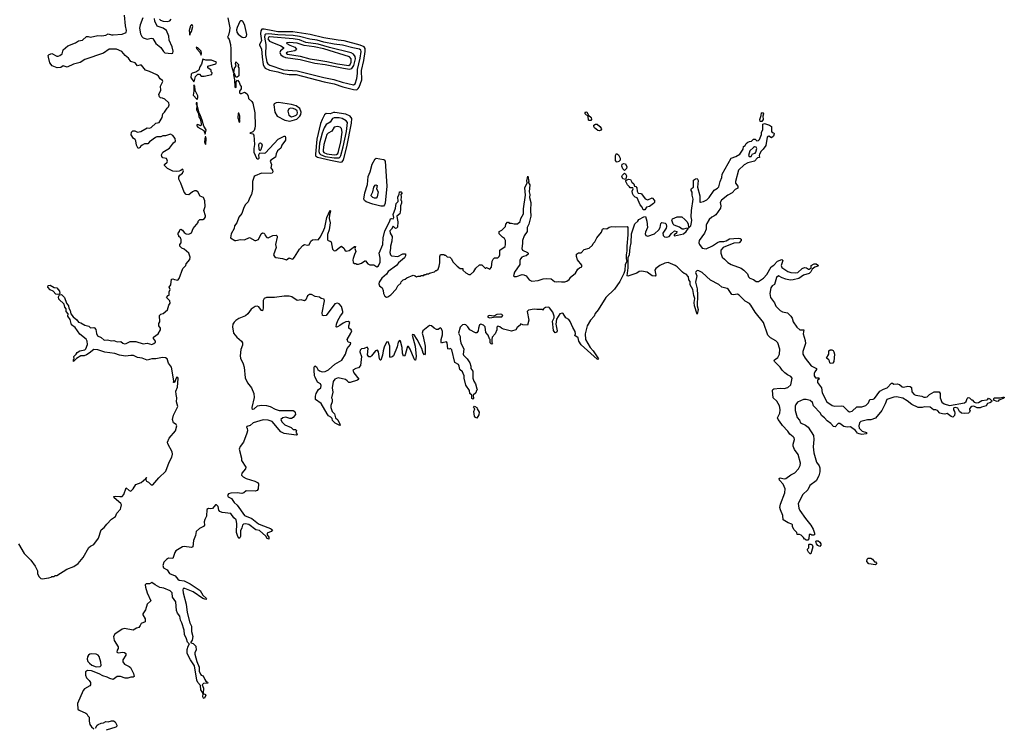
# Model space of a CAD drawing. Extents: x 2737564 to 2859580, y 876530 to 1012372.
# Tile 9 of 110: x 2802796 to 2815002, y 909139 to 917910. Entities that reach past the tile are written whole.
import ezdxf

# ---------------------------------------------------------------- set-up
doc = ezdxf.new("R2010")
doc.units = 0

msp = doc.modelspace()

# ---------------------------------------------------------------- linework, layer by layer
at = {"layer": '0CON05XD'}
for points in [[(2804567, 916937), (2804543, 916943), (2804529, 916955), (2804520, 916985), (2804546, 917035), (2804543, 917085), (2804571, 917145), (2804565, 917155), (2804536, 917177), (2804519, 917209), (2804498, 917225), (2804405, 917269), (2804355, 917284), (2804305, 917348), (2804285, 917348), (2804255, 917338), (2804226, 917376), (2804174, 917394), (2804147, 917435), (2804103, 917465), (2804064, 917515), (2803995, 917544), (2803905, 917544), (2803835, 917494), (2803605, 917418), (2803545, 917381), (2803465, 917361), (2803385, 917322), (2803335, 917339), (2803305, 917317), (2803262, 917312), (2803199, 917339), (2803168, 917375), (2803152, 917448), (2803151, 917465), (2803160, 917480), (2803195, 917491), (2803255, 917460), (2803275, 917458), (2803294, 917466), (2803321, 917489), (2803334, 917535), (2803395, 917586), (2803488, 917622), (2803525, 917647), (2803575, 917658), (2803625, 917703), (2803645, 917704), (2803675, 917694), (2803764, 917714), (2803815, 917709), (2803865, 917717), (2803895, 917736), (2803935, 917721), (2803955, 917721), (2804065, 917733), (2804118, 917752), (2804122, 917775), (2804106, 917835), (2804096, 917965)], [(2804322, 917935), (2804289, 917845), (2804281, 917805), (2804294, 917735), (2804312, 917702), (2804326, 917686), (2804375, 917669), (2804425, 917682), (2804445, 917678), (2804483, 917615), (2804544, 917564), (2804577, 917515), (2804595, 917501), (2804679, 917491), (2804693, 917497), (2804700, 917520), (2804687, 917575), (2804651, 917655), (2804646, 917705), (2804616, 917775), (2804575, 917807), (2804499, 917829), (2804473, 917893), (2804468, 917925)], [(2804531, 917915), (2804543, 917903), (2804575, 917892), (2804625, 917887), (2804656, 917895), (2804673, 917915)], [(2805376, 917935), (2805400, 917810), (2805398, 917772), (2805385, 917720), (2805372, 917695), (2805393, 917665), (2805408, 917605), (2805414, 917545), (2805414, 917405), (2805424, 917335), (2805445, 917250), (2805450, 917250), (2805461, 917309), (2805478, 917335), (2805470, 917365), (2805475, 917388), (2805507, 917357), (2805507, 917343), (2805500, 917335), (2805513, 917313), (2805512, 917215), (2805492, 917198), (2805475, 917200), (2805458, 917245), (2805450, 917250), (2805448, 917225), (2805460, 917165), (2805464, 917074), (2805475, 917070), (2805478, 917075), (2805478, 917142), (2805495, 917160), (2805516, 917136), (2805528, 917098), (2805542, 917082), (2805542, 917055), (2805520, 917025), (2805522, 917005), (2805534, 916994), (2805545, 916994), (2805585, 917012), (2805615, 916990), (2805627, 916963)], [(2804905, 917720), (2804907, 917733), (2804926, 917765), (2804942, 917825), (2804935, 917846), (2804925, 917847), (2804913, 917835), (2804896, 917775), (2804905, 917720)], [(2805575, 917688), (2805595, 917693), (2805607, 917705), (2805611, 917725), (2805588, 917838), (2805565, 917886), (2805555, 917895), (2805535, 917897), (2805525, 917889), (2805492, 917815), (2805486, 917785), (2805489, 917755), (2805503, 917733), (2805555, 917693), (2805575, 917688)], [(2806975, 917043), (2806993, 917057), (2807004, 917076), (2807036, 917164), (2807035, 917282), (2807064, 917405), (2807081, 917515), (2807079, 917555), (2807065, 917576), (2807016, 917596), (2806820, 917650), (2806744, 917656), (2806565, 917684), (2806398, 917728), (2806181, 917761), (2805995, 917759), (2805935, 917771), (2805825, 917795), (2805799, 917791), (2805786, 917774), (2805783, 917735), (2805792, 917648), (2805770, 917605), (2805770, 917595), (2805795, 917550), (2805801, 917445), (2805816, 917356), (2805827, 917327), (2805841, 917311), (2805895, 917286), (2805995, 917264), (2806062, 917242), (2806135, 917233), (2806225, 917232), (2806572, 917142), (2806695, 917117), (2806801, 917079), (2806936, 917044), (2806975, 917043)], [(2806935, 917105), (2806955, 917115), (2806975, 917180), (2806984, 917245), (2806982, 917295), (2807019, 917435), (2807031, 917515), (2807025, 917532), (2807009, 917545), (2806925, 917561), (2806797, 917595), (2806695, 917606), (2806565, 917632), (2806485, 917657), (2806395, 917670), (2806267, 917703), (2806185, 917714), (2805995, 917721), (2805885, 917736), (2805848, 917732), (2805835, 917721), (2805830, 917695), (2805849, 917605), (2805845, 917475), (2805859, 917385), (2805871, 917365), (2805896, 917345), (2806065, 917291), (2806235, 917277), (2806565, 917193), (2806690, 917170), (2806795, 917137), (2806935, 917105)], [(2806885, 917298), (2806915, 917304), (2806938, 917342), (2806958, 917425), (2806956, 917456), (2806935, 917485), (2806905, 917498), (2806635, 917564), (2806495, 917606), (2806345, 917629), (2806265, 917660), (2806185, 917675), (2805895, 917697), (2805880, 917690), (2805874, 917675), (2805895, 917645), (2805920, 917630), (2806035, 917586), (2806066, 917565), (2806066, 917555), (2806029, 917525), (2806021, 917505), (2806033, 917475), (2806063, 917453), (2806093, 917443), (2806275, 917415), (2806455, 917371), (2806585, 917356), (2806810, 917310), (2806885, 917298)], [(2805045, 917472), (2805051, 917495), (2805045, 917522), (2805005, 917562), (2804985, 917570), (2804989, 917555), (2805030, 917510), (2805045, 917472)], [(2806875, 917344), (2806895, 917353), (2806906, 917385), (2806905, 917426), (2806885, 917451), (2806565, 917548), (2806445, 917575), (2806321, 917591), (2806235, 917619), (2806135, 917629), (2806103, 917625), (2806108, 917615), (2806145, 917594), (2806208, 917568), (2806226, 917545), (2806223, 917535), (2806208, 917525), (2806115, 917508), (2806098, 917495), (2806115, 917484), (2806275, 917457), (2806395, 917426), (2806479, 917411), (2806604, 917394), (2806735, 917365), (2806875, 917344)], [(2804955, 917142), (2804965, 917158), (2804974, 917206), (2805005, 917237), (2805025, 917236), (2805045, 917212), (2805055, 917210), (2805085, 917210), (2805180, 917230), (2805182, 917252), (2805172, 917265), (2805170, 917285), (2805130, 917315), (2805130, 917335), (2805227, 917363), (2805238, 917378), (2805225, 917390), (2805175, 917408), (2805105, 917410), (2805065, 917420), (2805049, 917361), (2805028, 917325), (2805016, 917284), (2804980, 917260), (2804935, 917248), (2804923, 917235), (2804919, 917195), (2804955, 917142)], [(2804995, 916920), (2805004, 916945), (2805003, 916965), (2804971, 917031), (2804966, 917086), (2804955, 917102), (2804954, 917025), (2804946, 916975), (2804995, 916920)], [(2802780, 911415), (2802850, 911295), (2802935, 911210), (2802990, 911135), (2803017, 911077), (2803018, 911045), (2803035, 911010), (2803060, 910985), (2803075, 910980), (2803159, 910991), (2803185, 911000), (2803195, 911010), (2803225, 911010), (2803235, 911020), (2803255, 911022), (2803382, 911098), (2803466, 911134), (2803520, 911170), (2803584, 911245), (2803655, 911367), (2803673, 911385), (2803715, 911406), (2803775, 911485), (2803808, 911585), (2803845, 911617), (2803875, 911659), (2803935, 911718), (2803985, 911752), (2804002, 911795), (2804046, 911844), (2804050, 911860), (2804058, 911895), (2804052, 911915), (2803967, 911985), (2803965, 911998), (2803985, 912006), (2804038, 911998), (2804068, 912002), (2804089, 912025), (2804115, 912108), (2804155, 912074), (2804175, 912067), (2804205, 912097), (2804235, 912148), (2804303, 912175), (2804358, 912222), (2804365, 912237), (2804370, 912235), (2804362, 912218), (2804362, 912205), (2804370, 912190), (2804395, 912177), (2804425, 912146), (2804445, 912146), (2804520, 912230), (2804610, 912315), (2804651, 912425), (2804684, 912486), (2804691, 912525), (2804687, 912555), (2804631, 912651), (2804630, 912675), (2804651, 912725), (2804729, 912815), (2804744, 912874), (2804735, 912893), (2804701, 912915), (2804691, 912955), (2804702, 913008), (2804758, 913115), (2804742, 913175), (2804746, 913225), (2804734, 913264), (2804733, 913305), (2804754, 913355), (2804761, 913461), (2804756, 913476), (2804745, 913478), (2804735, 913468), (2804715, 913412), (2804705, 913412), (2804707, 913435), (2804677, 913605), (2804642, 913652), (2804625, 913708), (2804605, 913718), (2804565, 913721), (2804485, 913708), (2804435, 913707), (2804375, 913690), (2804315, 913716), (2804255, 913723), (2804206, 913746), (2804175, 913748), (2804109, 913739), (2804032, 913752), (2803975, 913773), (2803851, 913791), (2803765, 913819), (2803715, 913822), (2803659, 913775), (2803623, 913755), (2803595, 913744), (2803555, 913743), (2803501, 913709), (2803462, 913672), (2803463, 913697), (2803470, 913705), (2803468, 913735), (2803496, 913764), (2803508, 913785), (2803540, 913805), (2803605, 913820), (2803615, 913831), (2803638, 913885), (2803634, 913925), (2803621, 913951), (2803543, 914013), (2803484, 914095), (2803439, 914129), (2803424, 914194), (2803393, 914235), (2803397, 914265), (2803373, 914293), (2803373, 914325), (2803356, 914345), (2803348, 914385), (2803280, 914445), (2803276, 914474), (2803290, 914500), (2803315, 914502), (2803352, 914465), (2803378, 914398), (2803402, 914365), (2803407, 914335), (2803424, 914304), (2803432, 914265), (2803458, 914228), (2803505, 914188), (2803525, 914162), (2803555, 914152), (2803605, 914122), (2803652, 914112), (2803675, 914092), (2803714, 914096), (2803725, 914090), (2803740, 914070), (2803749, 914019), (2803762, 913992), (2803805, 913971), (2803845, 913936), (2803885, 913944), (2803935, 913931), (2803965, 913934), (2804005, 913919), (2804052, 913922), (2804075, 913900), (2804095, 913893), (2804115, 913897), (2804165, 913921), (2804235, 913920), (2804325, 913893), (2804375, 913899), (2804435, 913886), (2804458, 913895), (2804480, 913915), (2804480, 913925), (2804455, 913960), (2804454, 913976), (2804512, 914018), (2804543, 914065), (2804540, 914085), (2804523, 914117), (2804522, 914145), (2804532, 914165), (2804528, 914242), (2804545, 914260), (2804575, 914268), (2804628, 914312), (2804645, 914370), (2804662, 914395), (2804658, 914425), (2804618, 914465), (2804635, 914490), (2804650, 914495), (2804650, 914535), (2804660, 914565), (2804650, 914595), (2804672, 914625), (2804678, 914692), (2804695, 914698), (2804715, 914688), (2804755, 914682), (2804772, 914702), (2804820, 914825), (2804857, 914863), (2804860, 914885), (2804905, 914938), (2804911, 914965), (2804895, 915018), (2804835, 915067), (2804805, 915078), (2804782, 915105), (2804780, 915125), (2804798, 915145), (2804800, 915185), (2804792, 915192), (2804788, 915208), (2804770, 915225), (2804770, 915235), (2804760, 915245), (2804760, 915265), (2804777, 915283), (2804782, 915305), (2804795, 915312), (2804815, 915300), (2804834, 915274), (2804862, 915255), (2804895, 915250), (2804925, 915270), (2804947, 915323), (2805008, 915395), (2805008, 915412), (2805017, 915423), (2805028, 915432), (2805065, 915434), (2805087, 915445), (2805098, 915465), (2805099, 915481), (2805080, 915545), (2805094, 915596), (2805090, 915665), (2805076, 915705), (2805034, 915724), (2805003, 915775), (2804985, 915791), (2804965, 915789), (2804938, 915775), (2804895, 915740), (2804860, 915745), (2804834, 915774), (2804793, 915885), (2804768, 915935), (2804768, 915962), (2804780, 915985), (2804815, 916010), (2804828, 916035), (2804820, 916055), (2804813, 916057), (2804795, 916040), (2804775, 916032), (2804735, 916028), (2804695, 916032), (2804630, 916065), (2804613, 916083), (2804590, 916105), (2804590, 916115), (2804626, 916144), (2804630, 916155), (2804625, 916170), (2804615, 916188), (2804570, 916200), (2804558, 916215), (2804556, 916235), (2804572, 916268), (2804655, 916317), (2804704, 916386), (2804728, 916405), (2804725, 916438), (2804695, 916476), (2804665, 916490), (2804605, 916472), (2804571, 916469), (2804545, 916457), (2804495, 916458), (2804478, 916452), (2804404, 916396), (2804385, 916373), (2804345, 916372), (2804313, 916357), (2804295, 916340), (2804290, 916325), (2804265, 916312), (2804243, 916355), (2804237, 916407), (2804226, 916426), (2804207, 916437), (2804178, 916485), (2804183, 916517), (2804198, 916532), (2804222, 916532), (2804255, 916518), (2804296, 916524), (2804375, 916568), (2804405, 916567), (2804425, 916574), (2804484, 916626), (2804525, 916637), (2804562, 916698), (2804570, 916745), (2804592, 916765), (2804623, 916815), (2804640, 916830), (2804651, 916855), (2804645, 916880), (2804595, 916926), (2804567, 916937)], [(2805627, 916963), (2805632, 916935), (2805675, 916897), (2805688, 916875), (2805713, 916755), (2805715, 916595), (2805711, 916565), (2805702, 916538), (2805688, 916522), (2805650, 916505), (2805685, 916494), (2805698, 916478), (2805708, 916365), (2805698, 916315), (2805699, 916269), (2805733, 916195), (2805745, 916187), (2805755, 916187), (2805763, 916195), (2805761, 916235), (2805775, 916261), (2805825, 916256), (2805845, 916262), (2806001, 916429), (2806075, 916466), (2806086, 916466), (2806092, 916452), (2806091, 916419), (2806046, 916355), (2806032, 916318), (2805994, 916285), (2805975, 916248), (2805966, 916205), (2805911, 916169), (2805903, 916157), (2805918, 916115), (2805910, 916075), (2805930, 916045), (2805934, 916025), (2805925, 916007), (2805906, 916004), (2805792, 916008), (2805715, 915975), (2805704, 915965), (2805681, 915905), (2805681, 915805), (2805670, 915745), (2805645, 915700), (2805628, 915652), (2805595, 915618), (2805576, 915584), (2805550, 915510), (2805515, 915464), (2805487, 915393), (2805459, 915355), (2805457, 915323), (2805416, 915255), (2805408, 915205), (2805463, 915173), (2805475, 915172), (2805535, 915187), (2805585, 915183), (2805645, 915212), (2805710, 915175), (2805725, 915173), (2805757, 915185), (2805788, 915255), (2805805, 915270), (2805823, 915263), (2805835, 915250), (2805838, 915235), (2805862, 915212), (2805875, 915207), (2805935, 915237), (2805975, 915240), (2805987, 915227), (2805988, 915215), (2805967, 915125), (2805974, 915085), (2805944, 914995), (2805955, 914974), (2805973, 914963), (2806055, 914949), (2806105, 914934), (2806135, 914957), (2806174, 914944), (2806185, 914946), (2806205, 914966), (2806264, 915066), (2806305, 915113), (2806325, 915123), (2806365, 915116), (2806385, 915121), (2806407, 915165), (2806425, 915181), (2806465, 915187), (2806495, 915180), (2806525, 915217), (2806568, 915305), (2806580, 915335), (2806605, 915460), (2806645, 915550), (2806650, 915535), (2806637, 915493), (2806633, 915445), (2806646, 915394), (2806634, 915305), (2806612, 915248), (2806612, 915182), (2806622, 915172), (2806646, 915166), (2806656, 915156), (2806674, 915064), (2806694, 915044), (2806715, 915050), (2806765, 915092), (2806785, 915102), (2806818, 915075), (2806828, 915055), (2806845, 915040), (2806881, 915049), (2806945, 915100), (2806958, 915098), (2806950, 915075), (2806962, 915035), (2806945, 915000), (2806932, 914952), (2806928, 914935), (2806932, 914902), (2806945, 914890), (2806965, 914890), (2806975, 914880), (2806995, 914880), (2807035, 914892), (2807075, 914920), (2807085, 914920), (2807112, 914885), (2807135, 914870), (2807185, 914872), (2807225, 914848), (2807245, 914858), (2807266, 914905), (2807267, 914955), (2807254, 915016), (2807298, 915122), (2807304, 915205), (2807321, 915295), (2807382, 915405), (2807395, 915440), (2807405, 915448), (2807425, 915443), (2807435, 915460), (2807426, 915495), (2807456, 915575), (2807465, 915630), (2807490, 915655), (2807484, 915715), (2807500, 915745), (2807503, 915777), (2807525, 915777), (2807537, 915765), (2807520, 915745), (2807527, 915715), (2807520, 915675), (2807528, 915665), (2807528, 915635), (2807518, 915605), (2807519, 915555), (2807507, 915503), (2807473, 915475), (2807474, 915445), (2807486, 915405), (2807480, 915340), (2807468, 915325), (2807455, 915324), (2807425, 915350), (2807407, 915315), (2807386, 915294), (2807388, 915265), (2807412, 915222), (2807411, 915165), (2807392, 915105), (2807395, 915080), (2807384, 915025), (2807392, 914995), (2807405, 914982), (2807483, 914977), (2807545, 915008), (2807565, 915010), (2807578, 915008), (2807580, 914985), (2807565, 914960), (2807494, 914896), (2807466, 914864), (2807365, 914788), (2807344, 914755), (2807285, 914706), (2807253, 914655), (2807248, 914635), (2807255, 914610), (2807288, 914585), (2807302, 914555), (2807308, 914515), (2807322, 914485), (2807345, 914472), (2807360, 914475), (2807399, 914501), (2807465, 914570), (2807485, 914610), (2807520, 914645), (2807525, 914660), (2807550, 914685), (2807577, 914693), (2807595, 914710), (2807675, 914742), (2807697, 914737), (2807715, 914722), (2807735, 914730), (2807765, 914730), (2807775, 914740), (2807805, 914740), (2807815, 914750), (2807835, 914750), (2807845, 914760), (2807865, 914760), (2807875, 914770), (2807937, 914783), (2807955, 914800), (2807965, 914800), (2807985, 914820), (2807996, 914854), (2808003, 914897), (2808003, 914973), (2808015, 915000), (2808055, 915000), (2808065, 914990), (2808075, 914990), (2808095, 914970), (2808130, 914965), (2808150, 914945), (2808165, 914910), (2808220, 914855), (2808258, 914828), (2808290, 914825), (2808290, 914805), (2808325, 914772), (2808365, 914750), (2808385, 914750), (2808425, 914790), (2808451, 914829), (2808495, 914870), (2808525, 914870), (2808565, 914830), (2808575, 914830), (2808585, 914840), (2808625, 914820), (2808646, 914844), (2808654, 914916), (2808667, 914943), (2808683, 914957), (2808722, 914958), (2808740, 914975), (2808748, 914995), (2808750, 915055), (2808815, 915100), (2808820, 915125), (2808818, 915175), (2808805, 915200), (2808780, 915215), (2808740, 915255), (2808740, 915285), (2808775, 915300), (2808820, 915345), (2808823, 915377), (2808845, 915400), (2808855, 915400), (2808865, 915390), (2808895, 915390), (2808928, 915378), (2808955, 915378), (2808968, 915382), (2809001, 915409), (2809008, 915445), (2809042, 915505), (2809041, 915565), (2809066, 915736), (2809059, 915825), (2809088, 915888), (2809082, 915915), (2809095, 915970), (2809107, 915905), (2809100, 915895), (2809122, 915865), (2809113, 915775), (2809120, 915745), (2809117, 915705), (2809133, 915643), (2809128, 915545), (2809133, 915475), (2809109, 915375), (2809087, 915333), (2809087, 915285), (2809049, 915231), (2809029, 915175), (2809031, 915135), (2809022, 915075), (2809030, 915055), (2809090, 915025), (2809100, 915015), (2809100, 915005), (2809077, 914983), (2809043, 914977), (2809020, 914965), (2809004, 914946), (2808998, 914925), (2808998, 914875), (2808930, 914780), (2808918, 914735), (2808925, 914728), (2808955, 914727), (2809025, 914750), (2809046, 914746), (2809076, 914736), (2809114, 914684), (2809145, 914671), (2809225, 914679), (2809285, 914699), (2809325, 914702), (2809385, 914697), (2809425, 914666), (2809445, 914661), (2809475, 914667), (2809515, 914659), (2809555, 914662), (2809580, 914670), (2809609, 914691), (2809620, 914705), (2809620, 914715), (2809685, 914770), (2809714, 914816), (2809736, 914834), (2809767, 914845), (2809765, 914867), (2809710, 914935), (2809697, 914975), (2809700, 915005), (2809725, 915022), (2809755, 915019), (2809795, 915061), (2809855, 915080), (2809896, 915115), (2809906, 915135), (2809927, 915155), (2809953, 915207), (2810008, 915275), (2810020, 915315), (2810035, 915323), (2810073, 915317), (2810102, 915338), (2810135, 915346), (2810185, 915342), (2810328, 915348), (2810336, 915335), (2810337, 915245), (2810323, 915105), (2810323, 915045), (2810313, 914995), (2810314, 914945), (2810324, 914915), (2810301, 914875), (2810297, 914803), (2810287, 914763), (2810238, 914665), (2810168, 914572), (2810064, 914465), (2809968, 914315), (2809931, 914269), (2809916, 914235), (2809871, 914185), (2809830, 914115), (2809808, 914018), (2809812, 913945), (2809869, 913849), (2809907, 913805), (2809970, 913705), (2809965, 913700), (2809955, 913702), (2809755, 913882), (2809728, 913925), (2809718, 913965), (2809680, 913995), (2809686, 914015), (2809684, 914044), (2809654, 914095), (2809621, 914171), (2809605, 914193), (2809566, 914216), (2809535, 914268), (2809525, 914274), (2809494, 914265), (2809453, 914197), (2809441, 914135), (2809459, 914055), (2809449, 914031), (2809435, 914028), (2809414, 914056), (2809401, 914175), (2809422, 914215), (2809421, 914235), (2809406, 914285), (2809365, 914340), (2809355, 914346), (2809315, 914343), (2809290, 914325), (2809285, 914310), (2809275, 914320), (2809206, 914316), (2809175, 914324), (2809105, 914309), (2809086, 914294), (2809106, 914185), (2809090, 914125), (2809035, 914128), (2809005, 914140), (2809000, 914125), (2808962, 914095), (2808945, 914068), (2808895, 914050), (2808793, 914073), (2808770, 914085), (2808750, 914105), (2808725, 914110), (2808713, 914097), (2808712, 914065), (2808690, 914015), (2808652, 913975), (2808648, 913945), (2808650, 913915), (2808658, 913905), (2808645, 913890), (2808630, 913905), (2808630, 913945), (2808620, 913955), (2808605, 914000), (2808574, 914034), (2808567, 914105), (2808545, 914122), (2808515, 914138), (2808495, 914130), (2808483, 914085), (2808482, 914055), (2808463, 914027), (2808445, 914028), (2808378, 914065), (2808350, 914105), (2808325, 914127), (2808305, 914132), (2808285, 914127), (2808255, 914098), (2808236, 914025), (2808256, 913985), (2808256, 913945), (2808266, 913906), (2808303, 913825), (2808293, 913765), (2808300, 913750), (2808343, 913705), (2808377, 913657), (2808388, 913615), (2808388, 913585), (2808413, 913553), (2808413, 913465), (2808425, 913430), (2808446, 913396), (2808462, 913335)], [(2805095, 916490), (2805108, 916545), (2805080, 916590), (2805060, 916665), (2805035, 916730), (2805021, 916751), (2804996, 916845), (2804995, 916880), (2804985, 916880), (2804984, 916865), (2804993, 916845), (2804989, 916795), (2805014, 916745), (2805016, 916705), (2805032, 916682), (2805047, 916625), (2805046, 916604), (2805037, 916593), (2805005, 916611), (2804993, 916607), (2804992, 916595), (2805005, 916578), (2805078, 916538), (2805095, 916490)], [(2806145, 916654), (2806231, 916679), (2806271, 916715), (2806283, 916735), (2806287, 916765), (2806269, 916809), (2806225, 916841), (2806165, 916858), (2806005, 916882), (2805975, 916880), (2805951, 916869), (2805946, 916854), (2805961, 916765), (2805987, 916715), (2806085, 916664), (2806145, 916654)], [(2806165, 916708), (2806195, 916713), (2806222, 916725), (2806235, 916738), (2806241, 916755), (2806235, 916780), (2806215, 916799), (2806185, 916811), (2806155, 916813), (2806132, 916805), (2806119, 916775), (2806133, 916725), (2806165, 916708)], [(2805525, 916640), (2805526, 916666), (2805520, 916675), (2805526, 916684), (2805526, 916715), (2805515, 916750), (2805505, 916750), (2805500, 916695), (2805510, 916675), (2805512, 916645), (2805525, 916640)], [(2806775, 916146), (2806795, 916150), (2806810, 916175), (2806851, 916335), (2806911, 916629), (2806912, 916685), (2806893, 916713), (2806839, 916739), (2806705, 916760), (2806685, 916760), (2806645, 916743), (2806595, 916748), (2806575, 916731), (2806544, 916675), (2806526, 916625), (2806481, 916429), (2806462, 916245), (2806464, 916224), (2806487, 916207), (2806648, 916168), (2806775, 916146)], [(2806695, 916199), (2806755, 916200), (2806770, 916210), (2806778, 916225), (2806807, 916335), (2806846, 916526), (2806861, 916635), (2806845, 916658), (2806795, 916686), (2806755, 916695), (2806695, 916695), (2806675, 916686), (2806645, 916642), (2806597, 916613), (2806570, 916570), (2806546, 916505), (2806515, 916380), (2806506, 916275), (2806512, 916252), (2806525, 916239), (2806585, 916215), (2806695, 916199)], [(2809855, 916659), (2809846, 916665), (2809842, 916712), (2809808, 916745), (2809806, 916755), (2809815, 916768), (2809826, 916765), (2809846, 916726), (2809879, 916699), (2809886, 916675), (2809875, 916662), (2809855, 916659)], [(2811995, 916650), (2811975, 916650), (2811972, 916675), (2811989, 916721), (2811992, 916755), (2812005, 916762), (2812016, 916745), (2812007, 916715), (2812014, 916675), (2811995, 916650)], [(2806695, 916236), (2806725, 916240), (2806739, 916251), (2806748, 916275), (2806776, 916395), (2806795, 916515), (2806785, 916561), (2806768, 916578), (2806735, 916588), (2806695, 916579), (2806665, 916529), (2806622, 916505), (2806605, 916486), (2806568, 916365), (2806558, 916295), (2806560, 916275), (2806567, 916265), (2806605, 916248), (2806695, 916236)], [(2809985, 916532), (2809965, 916538), (2809922, 916572), (2809912, 916585), (2809915, 916605), (2809935, 916617), (2809954, 916614), (2809989, 916585), (2810006, 916566), (2810007, 916555), (2809999, 916541), (2809985, 916532)], [(2812565, 911460), (2812545, 911460), (2812535, 911470), (2812525, 911470), (2812515, 911490), (2812485, 911520), (2812465, 911530), (2812435, 911530), (2812430, 911555), (2812395, 911590), (2812378, 911628), (2812378, 911648), (2812368, 911658), (2812325, 911673), (2812261, 911711), (2812256, 911765), (2812226, 911835), (2812221, 911865), (2812227, 911905), (2812280, 912045), (2812286, 912095), (2812262, 912152), (2812215, 912202), (2812212, 912225), (2812225, 912230), (2812275, 912219), (2812295, 912222), (2812355, 912269), (2812407, 912293), (2812452, 912345), (2812472, 912385), (2812474, 912415), (2812449, 912519), (2812402, 912582), (2812386, 912625), (2812385, 912650), (2812400, 912705), (2812396, 912726), (2812385, 912741), (2812345, 912771), (2812320, 912810), (2812251, 912881), (2812214, 912935), (2812197, 912955), (2812191, 912975), (2812220, 913035), (2812224, 913075), (2812219, 913105), (2812214, 913125), (2812182, 913182), (2812139, 913225), (2812127, 913315), (2812132, 913328), (2812145, 913333), (2812225, 913343), (2812275, 913337), (2812319, 913351), (2812354, 913385), (2812373, 913465), (2812355, 913489), (2812315, 913509), (2812280, 913535), (2812248, 913568), (2812224, 913605), (2812152, 913675), (2812148, 913685), (2812152, 913695), (2812196, 913724), (2812216, 913764), (2812219, 913825), (2812193, 913903), (2812169, 913929), (2812105, 913965), (2812071, 914001), (2812016, 914155), (2811914, 914285), (2811860, 914370), (2811843, 914393), (2811792, 914422), (2811717, 914497), (2811695, 914507), (2811645, 914499), (2811625, 914504), (2811585, 914567), (2811565, 914579), (2811501, 914595), (2811465, 914630), (2811361, 914681), (2811258, 914775), (2811215, 914798), (2811195, 914800), (2811177, 914785), (2811174, 914775), (2811189, 914735), (2811176, 914655), (2811194, 914575), (2811201, 914495), (2811193, 914365), (2811206, 914316), (2811195, 914260), (2811162, 914365), (2811158, 914405), (2811168, 914455), (2811152, 914492), (2811142, 914565), (2811110, 914625), (2811110, 914665), (2811090, 914685), (2811088, 914725), (2811060, 914755), (2811033, 914763), (2811011, 914781), (2810949, 914845), (2810922, 914862), (2810835, 914901), (2810795, 914893), (2810731, 914865), (2810682, 914828), (2810669, 914805), (2810682, 914745), (2810675, 914730), (2810635, 914737), (2810575, 914779), (2810505, 914793), (2810475, 914789), (2810445, 914768), (2810385, 914746), (2810335, 914731), (2810328, 914735), (2810341, 914835), (2810341, 914965), (2810357, 914995), (2810363, 915085), (2810376, 915145), (2810380, 915255), (2810422, 915378), (2810459, 915411), (2810471, 915435), (2810535, 915468), (2810555, 915470), (2810571, 915415), (2810580, 915335), (2810553, 915275), (2810550, 915255), (2810559, 915235), (2810585, 915229), (2810665, 915254), (2810718, 915305), (2810737, 915333), (2810746, 915384), (2810755, 915398), (2810799, 915389), (2810810, 915375), (2810816, 915346), (2810811, 915325), (2810769, 915265), (2810772, 915235), (2810790, 915220), (2810815, 915215), (2810849, 915225), (2810875, 915260), (2810915, 915294), (2810942, 915285), (2810937, 915263), (2810908, 915245), (2810908, 915235), (2810915, 915231), (2811025, 915255), (2811060, 915285), (2811088, 915328), (2811055, 915324), (2811025, 915312), (2811008, 915315), (2810975, 915340), (2810908, 915365), (2810896, 915376), (2810879, 915425), (2810890, 915440), (2810945, 915465), (2811005, 915466), (2811044, 915434), (2811070, 915405), (2811084, 915375), (2811088, 915338), (2811095, 915333), (2811115, 915354), (2811126, 915395), (2811127, 915425), (2811119, 915465), (2811126, 915544), (2811147, 915685), (2811133, 915735), (2811134, 915774), (2811120, 915795), (2811120, 915805), (2811125, 915816), (2811149, 915835), (2811150, 915920), (2811175, 915938), (2811195, 915940), (2811206, 915916), (2811197, 915835), (2811226, 915725), (2811230, 915650), (2811237, 915647), (2811272, 915658), (2811315, 915679), (2811344, 915705), (2811405, 915799), (2811447, 915823), (2811462, 915838), (2811478, 915905), (2811501, 915955), (2811506, 915995), (2811617, 916193), (2811675, 916214), (2811724, 916245), (2811764, 916305), (2811770, 916340), (2811788, 916352), (2811804, 916376), (2811825, 916392), (2811845, 916402), (2811867, 916403), (2811895, 916430), (2811915, 916430), (2811935, 916410), (2811955, 916412), (2811969, 916425), (2811992, 916488), (2811992, 916515), (2812008, 916545), (2812010, 916615), (2812028, 916622), (2812090, 916605), (2812116, 916586), (2812118, 916525), (2812124, 916514), (2812145, 916506), (2812151, 916495), (2812142, 916465), (2812116, 916446), (2812085, 916468), (2812063, 916455), (2812045, 916352), (2812014, 916305), (2811988, 916282), (2811967, 916245), (2811962, 916225), (2811968, 916202), (2811942, 916198), (2811905, 916156), (2811824, 916136), (2811779, 916111), (2811706, 916044), (2811669, 915905), (2811672, 915885), (2811698, 915845), (2811697, 915823), (2811665, 915804), (2811629, 915765), (2811575, 915736), (2811495, 915675), (2811481, 915645), (2811489, 915605), (2811483, 915575), (2811428, 915492), (2811400, 915475), (2811375, 915464), (2811345, 915435), (2811313, 915385), (2811307, 915365), (2811306, 915315), (2811285, 915266), (2811220, 915175), (2811215, 915145), (2811222, 915122), (2811258, 915078), (2811305, 915072), (2811385, 915108), (2811445, 915150), (2811475, 915160), (2811525, 915162), (2811555, 915170), (2811595, 915196), (2811705, 915204), (2811728, 915198), (2811740, 915190), (2811740, 915175), (2811715, 915146), (2811651, 915139), (2811518, 915085), (2811489, 915055), (2811490, 915015), (2811506, 914966), (2811535, 914944), (2811575, 914900), (2811615, 914877), (2811740, 914830), (2811774, 914805), (2811819, 914759), (2811833, 914723), (2811848, 914708), (2811895, 914689), (2811925, 914666), (2811955, 914665), (2812018, 914705), (2812057, 914753), (2812111, 914849), (2812145, 914868), (2812191, 914919), (2812246, 914936), (2812256, 914926), (2812238, 914865), (2812245, 914840), (2812319, 914789), (2812354, 914776), (2812415, 914771), (2812442, 914778), (2812497, 914825), (2812525, 914837), (2812550, 914835), (2812575, 914818), (2812585, 914818), (2812607, 914833), (2812608, 914865), (2812645, 914886), (2812670, 914885), (2812698, 914865), (2812690, 914855), (2812655, 914842), (2812621, 914819), (2812603, 914785), (2812583, 914765), (2812515, 914745), (2812455, 914704), (2812385, 914686), (2812347, 914683), (2812295, 914692), (2812250, 914710), (2812205, 914736), (2812179, 914715), (2812155, 914628), (2812125, 914610), (2812108, 914585), (2812094, 914515), (2812105, 914467), (2812152, 914402), (2812171, 914361), (2812225, 914305), (2812251, 914291), (2812315, 914275), (2812355, 914235), (2812372, 914212), (2812387, 914165), (2812429, 914099), (2812468, 914068), (2812518, 914065), (2812507, 914015), (2812533, 913935), (2812538, 913895), (2812503, 913797), (2812506, 913765), (2812534, 913714), (2812609, 913619), (2812674, 913585), (2812676, 913574), (2812652, 913545), (2812644, 913525), (2812644, 913495), (2812660, 913470), (2812705, 913470), (2812706, 913456), (2812686, 913444), (2812688, 913415), (2812737, 913345), (2812746, 913285), (2812803, 913173), (2812868, 913128), (2812901, 913121), (2812985, 913124), (2813005, 913119), (2813062, 913062), (2813085, 913049), (2813115, 913056), (2813175, 913110), (2813235, 913110), (2813285, 913129), (2813319, 913161), (2813335, 913201), (2813375, 913206), (2813394, 913216), (2813460, 913305), (2813505, 913332), (2813551, 913349), (2813605, 913406), (2813616, 913406), (2813635, 913393), (2813674, 913396), (2813705, 913388), (2813735, 913360), (2813754, 913354), (2813805, 913368), (2813834, 913364), (2813851, 913351), (2813858, 913298), (2813884, 913264), (2813905, 913256), (2813980, 913245), (2814005, 913232), (2814025, 913230), (2814045, 913236), (2814075, 913264), (2814134, 913296), (2814195, 913296), (2814209, 913275), (2814208, 913225), (2814230, 913170), (2814255, 913148), (2814325, 913128), (2814507, 913163), (2814531, 913179), (2814544, 913215), (2814555, 913228), (2814570, 913225), (2814595, 913200), (2814605, 913200), (2814629, 913169), (2814655, 913161), (2814684, 913166), (2814725, 913188), (2814785, 913198), (2814800, 913205), (2814805, 913220), (2814825, 913212), (2814847, 913187), (2814843, 913175), (2814825, 913160), (2814795, 913152), (2814778, 913122), (2814721, 913109), (2814705, 913100), (2814665, 913100), (2814625, 913120), (2814600, 913115), (2814582, 913105), (2814570, 913085), (2814570, 913075), (2814580, 913065), (2814572, 913045), (2814560, 913035), (2814515, 913028), (2814470, 913035), (2814445, 913052), (2814426, 913096), (2814395, 913104), (2814375, 913098), (2814371, 913089), (2814372, 913075), (2814387, 913055), (2814388, 913035), (2814384, 913006), (2814366, 912984), (2814345, 912991), (2814295, 913027), (2814265, 913022), (2814235, 913026)], [(2805105, 916362), (2805110, 916440), (2805105, 916460), (2805095, 916460), (2805088, 916395), (2805095, 916372), (2805105, 916362)], [(2805775, 916283), (2805764, 916304), (2805762, 916365), (2805771, 916379), (2805782, 916382), (2805795, 916374), (2805802, 916355), (2805785, 916297), (2805775, 916283)], [(2811865, 916214), (2811881, 916249), (2811914, 916256), (2811923, 916267), (2811936, 916315), (2811925, 916330), (2811905, 916333), (2811892, 916328), (2811847, 916285), (2811830, 916225), (2811840, 916215), (2811865, 916214)], [(2810205, 916146), (2810195, 916149), (2810182, 916165), (2810182, 916228), (2810195, 916250), (2810221, 916235), (2810242, 916195), (2810240, 916170), (2810225, 916154), (2810205, 916146)], [(2807275, 915598), (2807175, 915622), (2807093, 915653), (2807071, 915671), (2807064, 915685), (2807075, 915765), (2807107, 915867), (2807117, 915965), (2807142, 916025), (2807165, 916118), (2807201, 916185), (2807215, 916192), (2807305, 916178), (2807315, 916174), (2807327, 916155), (2807346, 915845), (2807327, 915635), (2807320, 915615), (2807305, 915601), (2807275, 915598)], [(2810295, 916042), (2810275, 916061), (2810259, 916095), (2810265, 916120), (2810285, 916129), (2810305, 916122), (2810321, 916085), (2810317, 916065), (2810295, 916042)], [(2810305, 915930), (2810275, 915939), (2810261, 915965), (2810268, 915985), (2810295, 916010), (2810308, 915998), (2810318, 915975), (2810312, 915938), (2810305, 915930)], [(2807195, 915697), (2807176, 915705), (2807155, 915725), (2807152, 915735), (2807174, 915775), (2807185, 915835), (2807205, 915861), (2807215, 915864), (2807229, 915855), (2807218, 915815), (2807239, 915775), (2807227, 915715), (2807215, 915700), (2807195, 915697)], [(2810545, 915552), (2810524, 915554), (2810514, 915585), (2810490, 915615), (2810453, 915703), (2810425, 915710), (2810405, 915730), (2810392, 915755), (2810390, 915785), (2810400, 915815), (2810398, 915828), (2810365, 915828), (2810355, 915838), (2810332, 915865), (2810312, 915905), (2810312, 915918), (2810345, 915934), (2810369, 915929), (2810387, 915897), (2810410, 915875), (2810420, 915845), (2810435, 915842), (2810448, 915828), (2810453, 915783), (2810465, 915760), (2810495, 915757), (2810505, 915750), (2810550, 915690), (2810585, 915678), (2810635, 915702), (2810665, 915670), (2810668, 915645), (2810655, 915630), (2810606, 915594), (2810565, 915587), (2810545, 915552)], [(2803265, 914506), (2803245, 914510), (2803213, 914545), (2803173, 914563), (2803146, 914595), (2803150, 914615), (2803175, 914620), (2803225, 914591), (2803256, 914586), (2803290, 914545), (2803292, 914518), (2803285, 914510), (2803265, 914506)], [(2808462, 913335), (2808470, 913325), (2808460, 913315), (2808450, 913285), (2808420, 913255), (2808422, 913215), (2808415, 913208), (2808400, 913215), (2808400, 913255), (2808377, 913275), (2808374, 913315), (2808325, 913380), (2808306, 913465), (2808306, 913495), (2808296, 913526), (2808285, 913546), (2808253, 913575), (2808246, 913615), (2808235, 913638), (2808192, 913662), (2808155, 913820), (2808135, 913836), (2808115, 913828), (2808105, 913830), (2808096, 913906), (2808088, 913918), (2808033, 913903), (2808025, 913902), (2808020, 913910), (2808020, 913945), (2808036, 914005), (2808036, 914045), (2808025, 914080), (2808015, 914090), (2807985, 914072), (2807965, 914072), (2807936, 914086), (2807902, 914115), (2807875, 914120), (2807794, 914055), (2807786, 914025), (2807800, 913985), (2807824, 913865), (2807823, 913767), (2807815, 913758), (2807797, 913775), (2807780, 913835), (2807725, 913945), (2807685, 914006), (2807665, 914008), (2807662, 913998), (2807697, 913865), (2807710, 913735), (2807705, 913690), (2807695, 913690), (2807685, 913708), (2807638, 913825), (2807615, 913858), (2807605, 913858), (2807599, 913845), (2807575, 913758), (2807565, 913742), (2807555, 913740), (2807540, 913775), (2807537, 913845), (2807516, 913925), (2807505, 913933), (2807490, 913915), (2807474, 913855), (2807430, 913745), (2807415, 913730), (2807394, 913724), (2807384, 913734), (2807384, 913865), (2807365, 913918), (2807345, 913912), (2807315, 913852), (2807301, 913805), (2807296, 913754), (2807275, 913690), (2807265, 913690), (2807257, 913705), (2807244, 913794), (2807232, 913812), (2807209, 913805), (2807158, 913742), (2807145, 913732), (2807125, 913730), (2807110, 913755), (2807118, 913835), (2807105, 913850), (2807066, 913834), (2807035, 913829), (2807019, 913815), (2807011, 913795), (2807032, 913735), (2807022, 913625), (2806995, 913593), (2806965, 913588), (2806928, 913565), (2806938, 913535), (2807000, 913455), (2806985, 913440), (2806895, 913412), (2806875, 913412), (2806858, 913435), (2806835, 913450), (2806745, 913472), (2806702, 913455), (2806684, 913426), (2806669, 913345), (2806677, 913295), (2806660, 913225), (2806670, 913205), (2806672, 913175), (2806654, 913126), (2806653, 913105), (2806672, 913055), (2806698, 913025), (2806712, 912975), (2806739, 912949), (2806767, 912895), (2806770, 912885), (2806765, 912880), (2806707, 912907), (2806674, 912944), (2806668, 912965), (2806653, 912983), (2806625, 913002), (2806608, 913025), (2806535, 913152), (2806462, 913202), (2806462, 913245), (2806472, 913275), (2806500, 913325), (2806528, 913345), (2806532, 913375), (2806526, 913396), (2806487, 913417), (2806459, 913479), (2806452, 913495), (2806447, 913565), (2806448, 913605), (2806455, 913620), (2806475, 913608), (2806492, 913575), (2806515, 913556), (2806546, 913546), (2806585, 913548), (2806625, 913569), (2806705, 913640), (2806789, 913691), (2806834, 913766), (2806854, 913836), (2806898, 913885), (2806900, 913905), (2806870, 913915), (2806858, 913945), (2806903, 914025), (2806912, 914055), (2806905, 914068), (2806878, 914085), (2806877, 914115), (2806888, 914155), (2806869, 914169), (2806840, 914165), (2806805, 914150), (2806765, 914118), (2806735, 914102), (2806725, 914100), (2806720, 914105), (2806722, 914135), (2806739, 914181), (2806772, 914238), (2806803, 914277), (2806803, 914295), (2806787, 914355), (2806755, 914388), (2806735, 914397), (2806705, 914387), (2806595, 914242), (2806565, 914238), (2806552, 914245), (2806547, 914275), (2806576, 914426), (2806570, 914445), (2806535, 914453), (2806511, 914471), (2806460, 914480), (2806415, 914503), (2806387, 914503), (2806364, 914486), (2806345, 914438), (2806325, 914427), (2806284, 914436), (2806235, 914430), (2806172, 914475), (2806135, 914484), (2806075, 914484), (2805955, 914468), (2805854, 914466), (2805827, 914453), (2805815, 914430), (2805816, 914335), (2805805, 914300), (2805792, 914305), (2805760, 914350), (2805740, 914360), (2805715, 914356), (2805667, 914323), (2805625, 914266), (2805595, 914240), (2805515, 914206), (2805475, 914183), (2805455, 914162), (2805440, 914135), (2805434, 914105), (2805448, 914025), (2805487, 913975), (2805547, 913927), (2805558, 913905), (2805558, 913875), (2805539, 913821), (2805528, 913745), (2805534, 913715), (2805568, 913645), (2805579, 913605), (2805590, 913470), (2805619, 913409), (2805668, 913345), (2805698, 913275), (2805703, 913227), (2805673, 913105), (2805675, 913090), (2805685, 913082), (2805705, 913088), (2805745, 913122), (2805795, 913132), (2805855, 913127), (2805900, 913115), (2805965, 913083), (2806015, 913067), (2806185, 913068), (2806198, 913058), (2806212, 913042), (2806217, 913017), (2806185, 912978), (2806165, 912968), (2806145, 912968), (2806095, 912982), (2806060, 912975), (2806033, 912955), (2806048, 912925), (2806085, 912887), (2806160, 912855), (2806185, 912830), (2806215, 912830), (2806227, 912817), (2806220, 912795), (2806228, 912788), (2806237, 912763), (2806225, 912760), (2806075, 912782), (2806035, 912802), (2805925, 912930), (2805875, 912948), (2805815, 912949), (2805692, 912915), (2805655, 912882), (2805614, 912866), (2805610, 912855), (2805617, 912847), (2805622, 912815), (2805612, 912785), (2805572, 912675), (2805528, 912618), (2805518, 912585), (2805546, 912476), (2805547, 912445), (2805598, 912365), (2805596, 912344), (2805552, 912288), (2805548, 912265), (2805565, 912244), (2805602, 912225), (2805712, 912192), (2805745, 912172), (2805758, 912155), (2805752, 912095), (2805740, 912075), (2805715, 912068), (2805605, 912072), (2805574, 912046), (2805551, 912039), (2805494, 912046), (2805415, 912043), (2805385, 912032), (2805374, 912014), (2805382, 911995), (2805420, 911975), (2805454, 911925), (2805493, 911893), (2805585, 911766), (2805675, 911728), (2805755, 911663), (2805785, 911647), (2805905, 911602), (2805930, 911585), (2805915, 911568), (2805866, 911544), (2805863, 911525), (2805886, 911495), (2805885, 911473), (2805865, 911481), (2805847, 911507), (2805768, 911578), (2805725, 911586), (2805635, 911654), (2805595, 911662), (2805572, 911658), (2805559, 911645), (2805550, 911610), (2805534, 911576), (2805532, 911505), (2805525, 911488), (2805515, 911480), (2805495, 911518), (2805486, 911555), (2805490, 911665), (2805479, 911709), (2805452, 911735), (2805415, 911789), (2805305, 911802), (2805278, 911815), (2805265, 911830), (2805258, 911875), (2805235, 911898), (2805223, 911897), (2805185, 911853), (2805165, 911847), (2805135, 911850), (2805115, 911840), (2805113, 911755), (2805091, 911715), (2805084, 911685), (2805087, 911643), (2805075, 911628), (2805025, 911605), (2804986, 911565), (2804974, 911515), (2804950, 911455), (2804941, 911375), (2804925, 911369), (2804835, 911381), (2804815, 911378), (2804733, 911327), (2804718, 911305), (2804709, 911269), (2804695, 911231), (2804643, 911235), (2804615, 911219), (2804585, 911185), (2804570, 911145), (2804580, 911115), (2804625, 911091), (2804655, 911046), (2804725, 911016), (2804755, 910975), (2804775, 910964), (2804835, 910953), (2804909, 910919), (2805035, 910834), (2805067, 910777), (2805112, 910735), (2805105, 910722), (2805065, 910734), (2804947, 910817), (2804845, 910861), (2804822, 910858), (2804817, 910843), (2804822, 910805), (2804860, 910665), (2804872, 910562), (2804906, 910436), (2804925, 910393), (2804925, 910325), (2804944, 910265), (2804935, 910218), (2804918, 910195), (2804918, 910188), (2804945, 910176), (2804978, 910145), (2804982, 910095), (2804966, 910065), (2804967, 910045), (2804994, 909954), (2805022, 909885), (2805023, 909833), (2805037, 909797), (2805046, 909786), (2805070, 909775), (2805090, 909730), (2805105, 909710), (2805125, 909700), (2805130, 909685), (2805075, 909682), (2805057, 909665), (2805074, 909625), (2805070, 909560), (2805100, 909545), (2805102, 909535), (2805085, 909498), (2805075, 909500), (2805066, 909515), (2805070, 909560), (2805065, 909560), (2805060, 909580), (2805041, 909605), (2805036, 909656), (2805006, 909695), (2804993, 909723), (2804962, 909902), (2804912, 909975), (2804874, 910054), (2804874, 910105), (2804884, 910146), (2804900, 910175), (2804895, 910178), (2804877, 910195), (2804866, 910236), (2804839, 910289), (2804834, 910345), (2804805, 910435), (2804790, 910465), (2804780, 910515), (2804754, 910554), (2804741, 910585), (2804732, 910695), (2804691, 910751), (2804687, 910807), (2804661, 910831), (2804585, 910865), (2804535, 910874), (2804474, 910904), (2804435, 910936), (2804405, 910917), (2804365, 910919), (2804352, 910905), (2804354, 910875), (2804375, 910806), (2804422, 910705), (2804375, 910665), (2804355, 910595), (2804321, 910545), (2804322, 910532), (2804350, 910485), (2804351, 910448), (2804303, 910427), (2804288, 910402), (2804275, 910376), (2804245, 910369), (2804205, 910345), (2804095, 910362), (2804066, 910355), (2803975, 910292), (2803960, 910265), (2803966, 910215), (2804019, 910135), (2804018, 910115), (2804004, 910095), (2804002, 910072), (2804015, 910064), (2804075, 910072), (2804095, 910068), (2804111, 910055), (2804111, 910035), (2804076, 909975), (2804075, 909950), (2804095, 909923), (2804155, 909892), (2804169, 909879), (2804207, 909805), (2804215, 909770), (2804205, 909760), (2804175, 909762), (2804135, 909747), (2804105, 909749), (2804045, 909767), (2804005, 909767), (2803955, 909733), (2803915, 909744), (2803882, 909762), (2803825, 909775), (2803782, 909802), (2803685, 909839), (2803636, 909844), (2803614, 909826), (2803611, 909785), (2803624, 909754), (2803658, 909718)], [(2808625, 914214), (2808695, 914228), (2808773, 914227), (2808786, 914245), (2808775, 914256), (2808755, 914260), (2808710, 914255), (2808673, 914237), (2808615, 914244), (2808600, 914235), (2808601, 914225), (2808625, 914214)], [(2812845, 913648), (2812838, 913655), (2812837, 913677), (2812828, 913695), (2812800, 913715), (2812826, 913764), (2812828, 913805), (2812845, 913818), (2812865, 913818), (2812879, 913809), (2812889, 913795), (2812896, 913765), (2812888, 913672), (2812875, 913654), (2812845, 913648)], [(2814235, 913026), (2814205, 913031), (2814174, 913064), (2814155, 913073), (2814125, 913076), (2814085, 913108), (2814015, 913110), (2813985, 913102), (2813935, 913104), (2813855, 913139), (2813797, 913187), (2813745, 913220), (2813665, 913234), (2813635, 913233), (2813545, 913203), (2813525, 913147), (2813485, 913067), (2813405, 912969), (2813348, 912952), (2813305, 912951), (2813255, 912939), (2813222, 912928), (2813206, 912914), (2813197, 912875), (2813204, 912845), (2813240, 912810), (2813293, 912793), (2813298, 912785), (2813292, 912778), (2813235, 912768), (2813202, 912775), (2813184, 912785), (2813158, 912818), (2813095, 912864), (2813055, 912859), (2813015, 912868), (2812964, 912904), (2812944, 912906), (2812905, 912862), (2812885, 912867), (2812854, 912905), (2812807, 912937), (2812774, 912975), (2812737, 913005), (2812724, 913035), (2812636, 913125), (2812624, 913165), (2812595, 913191), (2812546, 913204), (2812515, 913202), (2812439, 913171), (2812418, 913142), (2812411, 913119), (2812411, 913065), (2812435, 912980), (2812462, 912945), (2812474, 912915), (2812536, 912886), (2812569, 912859), (2812635, 912758), (2812641, 912705), (2812631, 912615), (2812643, 912543), (2812664, 912454), (2812676, 912426), (2812709, 912379), (2812716, 912355), (2812714, 912304), (2812703, 912255), (2812669, 912195), (2812592, 912135), (2812565, 912084), (2812504, 912025), (2812449, 911915), (2812456, 911855), (2812467, 911827), (2812538, 911728), (2812606, 911645), (2812634, 911595), (2812650, 911545), (2812648, 911525), (2812635, 911520), (2812615, 911520), (2812605, 911530), (2812582, 911528), (2812580, 911475), (2812565, 911460)], [(2814913, 913177), (2814868, 913195), (2814876, 913224), (2814945, 913223), (2814985, 913233), (2815000, 913230), (2815002, 913225), (2814990, 913215), (2814936, 913194), (2814925, 913182), (2814913, 913177)], [(2808465, 912973), (2808445, 912980), (2808434, 912995), (2808428, 913052), (2808440, 913085), (2808424, 913105), (2808435, 913118), (2808462, 913105), (2808468, 913085), (2808492, 913045), (2808487, 913013), (2808465, 912973)], [(2812715, 911382), (2812692, 911392), (2812674, 911414), (2812668, 911445), (2812675, 911452), (2812695, 911451), (2812716, 911435), (2812726, 911415), (2812727, 911395), (2812715, 911382)], [(2812605, 911290), (2812595, 911290), (2812575, 911310), (2812562, 911335), (2812563, 911347), (2812580, 911365), (2812580, 911405), (2812585, 911410), (2812605, 911410), (2812619, 911399), (2812628, 911375), (2812605, 911290)], [(2813405, 911152), (2813324, 911164), (2813300, 911195), (2813302, 911225), (2813314, 911236), (2813325, 911237), (2813346, 911236), (2813368, 911225), (2813392, 911192), (2813405, 911190), (2813420, 911175), (2813420, 911165), (2813405, 911152)], [(2803745, 909890), (2803795, 909893), (2803806, 909904), (2803802, 909948), (2803782, 910015), (2803769, 910035), (2803743, 910045), (2803685, 910051), (2803665, 910046), (2803650, 910035), (2803635, 910012), (2803631, 909985), (2803643, 909953), (2803662, 909932), (2803691, 909911), (2803745, 909890)], [(2803658, 909718), (2803672, 909695), (2803672, 909665), (2803666, 909654), (2803600, 909615), (2803583, 909597), (2803513, 909435), (2803516, 909365), (2803532, 909352), (2803616, 909316), (2803628, 909305), (2803641, 909281), (2803658, 909265), (2803657, 909215), (2803666, 909175), (2803685, 909144), (2803715, 909122)], [(2803735, 909128), (2803755, 909164), (2803770, 909175), (2803805, 909191), (2803835, 909196), (2803865, 909212), (2803895, 909208), (2803935, 909221), (2803959, 909219), (2803978, 909205), (2803999, 909165), (2803999, 909155), (2803988, 909142), (2803868, 909105)]]:
    msp.add_lwpolyline(points, dxfattribs=at)

doc.saveas('drawing.dxf')
